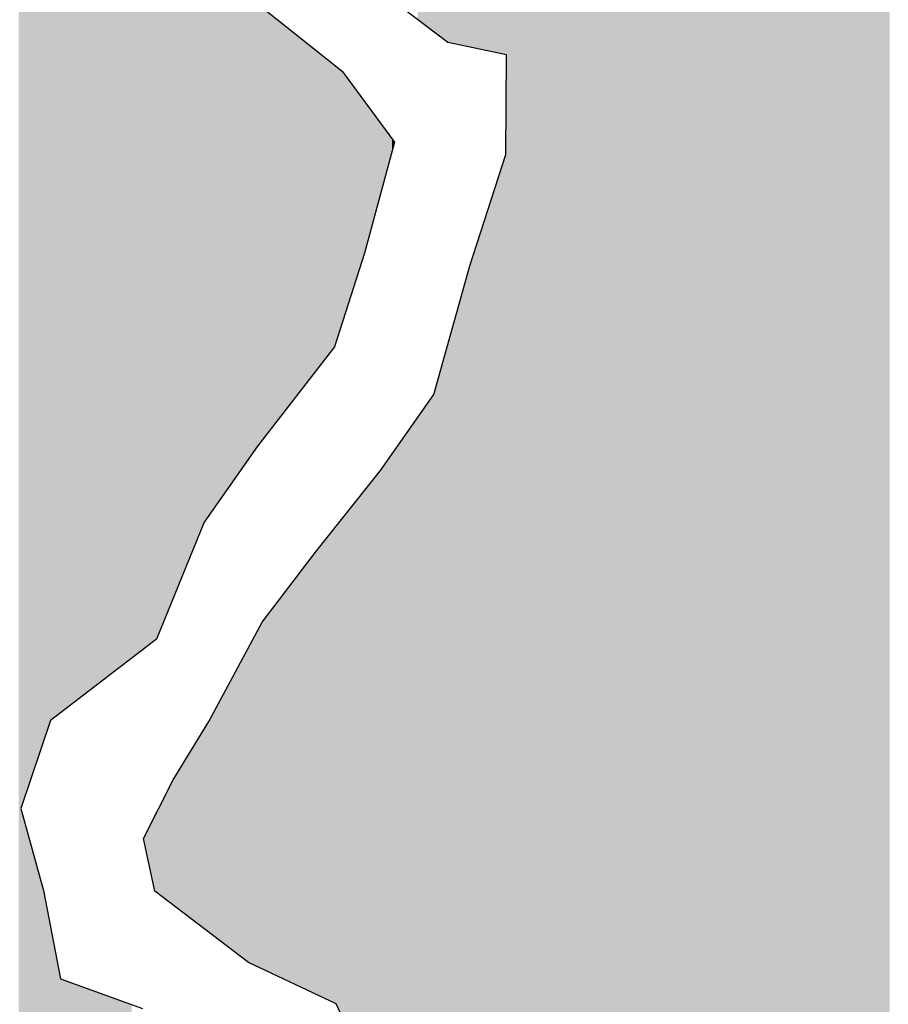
# Model space of a CAD drawing. Extents: x 132729 to 413893, y 707796 to 905796.
# Tile 35 of 62: x 211680 to 212921, y 792004 to 793409. Entities that reach past the tile are written whole.
import ezdxf

# ---------------------------------------------------------------- set-up
doc = ezdxf.new("R2010")
doc.units = 0
doc.header["$LTSCALE"] = 2000
doc.layers.add('HENDRYFILL', color=11, linetype='CONTINUOUS')
doc.layers.add('WATER', color=4, linetype='CONTINUOUS')

msp = doc.modelspace()

# ---------------------------------------------------------------- linework, layer by layer
at = {"layer": 'HENDRYFILL', "color": 0}
for points in [[(212717.3, 790953.8), (212717.3, 807693.4), (212723.8, 790953.8), (212723.8, 807695.8)], [(212723.8, 790953.8), (212723.8, 807695.8), (212724.9, 790953.8), (212724.9, 807696.2)], [(212724.9, 790953.8), (212724.9, 807696.2), (212735.6, 790953.7), (212735.6, 807697.9)], [(212735.6, 790953.7), (212735.6, 807697.9), (212736.3, 790953.7), (212736.3, 807698)], [(212736.3, 790953.7), (212736.3, 807698), (212740.2, 790915.8), (212740.2, 807698.6)], [(212740.2, 790915.8), (212740.2, 807698.6), (212744.1, 790878.3), (212744.1, 807699.2)], [(212744.1, 787112), (212744.1, 807699.2), (212750.7, 787164.4), (212750.7, 807700.3)], [(212750.7, 787164.4), (212750.7, 807700.3), (212751.7, 787173), (212751.7, 807700.3)], [(212751.7, 787173), (212751.7, 807700.3), (212753.3, 787185.9), (212753.3, 807700.3)], [(212753.3, 787185.9), (212753.3, 807700.3), (212767, 787207), (212767, 807700.7)], [(212767, 787207), (212767, 807700.7), (212784.6, 787234.3), (212784.6, 807701.1)], [(212784.6, 787234.3), (212784.6, 807701.1), (212808.1, 787270.7), (212808.1, 807701.7)], [(212808.1, 787270.7), (212808.1, 807701.7), (212812.5, 787277.6), (212812.5, 807701.9)], [(212812.5, 787277.6), (212812.5, 807701.9), (212816.7, 787281.7), (212816.7, 807702)], [(212816.7, 787281.7), (212816.7, 807702), (212825.8, 787290.6), (212825.8, 807702.2)], [(212825.8, 787290.6), (212825.8, 807702.2), (212849.2, 787313.8), (212849.2, 807702.8)], [(212849.2, 787313.8), (212849.2, 807702.8), (212874.9, 787339.1), (212874.9, 807703.5)], [(212874.9, 787339.1), (212874.9, 807703.5), (212892, 787355.9), (212892, 807703.9)], [(212892, 787355.9), (212892, 807703.9), (212892.6, 787356.5), (212892.6, 807703.9)], [(212892.6, 787356.5), (212892.6, 807703.9), (212893.3, 787357.3), (212893.3, 807703.9)], [(212893.3, 787357.3), (212893.3, 807703.9), (212896.8, 787360.7), (212896.8, 807704)], [(212896.8, 787360.7), (212896.8, 807704), (212900.3, 787374.3), (212900.3, 807704.1)], [(212900.3, 787374.3), (212900.3, 807704.1), (212918.9, 787446.7), (212918.9, 807704.6)], [(212918.9, 787446.7), (212918.9, 807704.6), (212922.6, 787461), (212922.6, 807704.7)], [(211678.8, 788660.6), (211678.8, 807686), (211681.7, 788664), (211681.7, 807685.9)], [(211681.7, 792283.5), (211681.7, 807685.9), (211682.4, 792285.5), (211682.4, 807685.9)], [(211682.4, 792285.5), (211682.4, 807685.9), (211688.2, 792302.7), (211688.2, 807685.6)], [(211688.2, 792302.7), (211688.2, 807685.6), (211688.3, 792302.9), (211688.3, 807685.6)], [(211688.3, 792302.9), (211688.3, 807685.6), (211692.3, 792314.8), (211692.3, 807685.4)], [(211692.3, 792314.8), (211692.3, 807685.4), (211697.1, 792328.7), (211697.1, 807685.2)], [(211697.1, 792328.7), (211697.1, 807685.2), (211697.2, 792329.2), (211697.2, 807685.2)], [(211697.2, 792329.2), (211697.2, 807685.2), (211714.4, 792379.6), (211714.4, 807684.5)], [(211714.4, 792379.6), (211714.4, 807684.5), (211724.4, 792408.9), (211724.4, 807684)], [(211724.4, 792408.9), (211724.4, 807684), (211725.2, 792409.5), (211725.2, 807684)], [(211725.2, 792409.5), (211725.2, 807684), (211737.3, 792418.8), (211737.3, 807683.5)], [(211737.3, 792418.8), (211737.3, 807683.5), (211738.7, 792419.8), (211738.7, 807683.4)], [(211738.7, 792419.8), (211738.7, 807683.4), (211738.9, 792420), (211738.9, 807683.4)], [(211738.9, 792420), (211738.9, 807683.4), (211751, 792429.3), (211751, 807682.9)], [(211751, 792429.3), (211751, 807682.9), (211751, 792429.3), (211751, 807682.9)], [(211751, 792429.3), (211751, 807682.9), (211758.5, 792435), (211758.5, 807682.6)], [(211758.5, 792435), (211758.5, 807682.6), (211764.8, 792439.9), (211764.8, 807682.3)], [(211764.8, 792439.9), (211764.8, 807682.3), (211767.1, 792441.6), (211767.1, 807682.2)], [(211767.1, 792441.6), (211767.1, 807682.2), (211789.8, 792459.1), (211789.8, 807681.2)], [(212679.5, 790954.1), (212679.5, 807676.7), (212712.1, 790953.9), (212712.1, 807691.4)], [(212712.1, 790953.9), (212712.1, 807691.4), (212716.3, 790953.8), (212716.3, 807693)], [(212716.3, 790953.8), (212716.3, 807693), (212717.3, 790953.8), (212717.3, 807693.4)], [(211789.8, 792459.1), (211789.8, 807681.2), (211791.3, 792460.2), (211791.3, 807681.1)], [(211791.3, 792460.2), (211791.3, 807681.1), (211792.5, 792461.1), (211792.5, 807681.1)], [(211792.5, 792461.1), (211792.5, 807681.1), (211793.7, 792462.1), (211793.7, 807681)], [(212639.3, 790962.5), (212639.3, 807658.5), (212658.5, 790957.2), (212658.5, 807667.2)], [(212658.5, 790957.2), (212658.5, 807667.2), (212659.1, 790957), (212659.1, 807667.5)], [(212659.1, 790957), (212659.1, 807667.5), (212663.7, 790955.7), (212663.7, 807669.6)], [(212663.7, 790955.7), (212663.7, 807669.6), (212669.3, 790954.1), (212669.3, 807672.1)], [(212669.3, 790954.1), (212669.3, 807672.1), (212672.7, 790954.1), (212672.7, 807673.6)], [(212672.7, 790954.1), (212672.7, 807673.6), (212679.5, 790954.1), (212679.5, 807676.7)], [(212625.6, 790966.4), (212625.6, 807652.9), (212628.3, 790965.6), (212628.3, 807653.6)], [(212628.3, 790965.6), (212628.3, 807653.6), (212631.8, 790964.6), (212631.8, 807655.2)], [(212631.8, 790964.6), (212631.8, 807655.2), (212637, 790963.2), (212637, 807657.5)], [(212637, 790963.2), (212637, 807657.5), (212639.3, 790962.5), (212639.3, 807658.5)], [(212585.3, 790977.6), (212585.3, 807644.9), (212590.6, 790976.2), (212590.6, 807645.5)], [(212590.6, 790976.2), (212590.6, 807645.5), (212598.5, 790973.9), (212598.5, 807646.5)], [(212598.5, 790973.9), (212598.5, 807646.5), (212603, 790972.7), (212603, 807647.1)], [(212603, 790972.7), (212603, 807647.1), (212607, 790971.6), (212607, 807648.1)], [(212607, 790971.6), (212607, 807648.1), (212610.1, 790970.7), (212610.1, 807648.9)], [(212610.1, 790970.7), (212610.1, 807648.9), (212625.6, 790966.4), (212625.6, 807652.9)], [(212516.2, 790988.4), (212516.2, 794738.4), (212517.3, 790988.3), (212517.3, 794737.9)], [(212517.3, 790988.3), (212517.3, 794737.9), (212526.4, 790987), (212526.4, 794734.5)], [(212526.4, 790987), (212526.4, 794734.5), (212527.7, 790986.8), (212527.7, 794734)], [(212527.7, 790986.8), (212527.7, 794734), (212528.1, 790986.8), (212528.1, 794733.8)], [(212528.1, 790986.8), (212528.1, 794733.8), (212528.9, 790986.7), (212528.9, 794733.5)], [(212528.9, 790986.7), (212528.9, 794733.5), (212529.4, 790986.6), (212529.4, 794733.3)], [(212529.4, 790986.6), (212529.4, 794733.3), (212530, 790986.5), (212530, 794733.1)], [(212530, 790986.5), (212530, 794733.1), (212535.1, 790985.8), (212535.1, 794731.1)], [(212535.1, 790985.8), (212535.1, 794731.1), (212548.1, 790984), (212548.1, 794731.1)], [(212548.1, 790984), (212548.1, 794731.1), (212549.3, 790983.8), (212549.3, 794731.1)], [(212549.3, 790983.8), (212549.3, 794731.1), (212551.1, 790983.5), (212551.1, 794731)], [(212551.1, 790983.5), (212551.1, 794731), (212553.1, 790983.3), (212553.1, 794731)], [(212553.1, 790983.3), (212553.1, 794731), (212560.5, 790982.2), (212560.5, 794731)], [(212560.5, 790982.2), (212560.5, 794731), (212562.5, 790982), (212562.5, 794731)], [(212562.5, 790982), (212562.5, 794731), (212566.7, 790981.4), (212566.7, 794730.9)], [(212566.7, 790981.4), (212566.7, 794730.9), (212577.4, 790979.9), (212577.4, 794730.9)], [(212577.4, 790979.9), (212577.4, 794730.9), (212580.2, 790979.1), (212580.2, 794730.8)], [(212580.2, 790979.1), (212580.2, 794730.8), (212585.3, 790977.6), (212585.3, 794730.8)], [(212326.2, 793369.2), (212326.2, 794476.6), (212337.4, 793366.9), (212337.4, 794486.5)], [(212337.4, 793366.9), (212337.4, 794486.5), (212340.9, 793366.2), (212340.9, 794489.6)], [(212340.9, 793366.2), (212340.9, 794489.6), (212344.3, 793365.5), (212344.3, 794488.5)], [(212344.3, 793365.5), (212344.3, 794488.5), (212349.4, 793364.4), (212349.4, 794486.7)], [(212349.4, 793364.4), (212349.4, 794486.7), (212353.2, 793363.6), (212353.2, 794485.4)], [(212319.6, 793370.6), (212319.6, 794470.7), (212323.1, 793369.9), (212323.1, 794473.8)], [(212323.1, 793369.9), (212323.1, 794473.8), (212326.2, 793369.2), (212326.2, 794476.6)], [(212353.2, 793363.6), (212353.2, 794485.4), (212354.1, 793363.5), (212354.1, 794485.1)], [(212354.1, 793363.5), (212354.1, 794485.1), (212369, 793360.4), (212369, 794480)], [(212369, 793360.4), (212369, 794480), (212372, 793359.8), (212372, 794479)], [(212372, 793359.8), (212372, 794479), (212374.4, 793359.3), (212374.4, 794478.2)], [(212374.4, 793359.3), (212374.4, 794478.2), (212375.3, 793359.1), (212375.3, 794477.9)], [(212375.3, 791113.9), (212375.3, 794477.9), (212382.8, 791102.5), (212382.8, 794475.3)], [(212382.8, 791102.5), (212382.8, 794475.3), (212383.4, 791101.6), (212383.4, 794475.1)], [(212383.4, 791101.6), (212383.4, 794475.1), (212390.4, 791090.9), (212390.4, 794472.7)], [(212390.4, 791090.9), (212390.4, 794472.7), (212390.5, 791090.9), (212390.5, 794472.7)], [(212390.5, 791090.9), (212390.5, 794472.7), (212393.6, 791086.1), (212393.6, 794471.7)], [(212291.7, 793376.4), (212291.7, 794445.9), (212308.4, 793372.9), (212308.4, 794460.8)], [(212308.4, 793372.9), (212308.4, 794460.8), (212309.8, 793372.6), (212309.8, 794462)], [(212309.8, 793372.6), (212309.8, 794462), (212313.7, 793371.8), (212313.7, 794465.5)], [(212313.7, 793371.8), (212313.7, 794465.5), (212315.7, 793371.4), (212315.7, 794467.3)], [(212315.7, 793371.4), (212315.7, 794467.3), (212319.6, 793370.6), (212319.6, 794470.7)], [(212393.6, 791086.1), (212393.6, 794471.7), (212394.2, 791085.2), (212394.2, 794471.4)], [(212394.2, 791085.2), (212394.2, 794471.4), (212401, 791074.9), (212401, 794469.1)], [(212401, 791074.9), (212401, 794469.1), (212414.5, 791054.3), (212414.5, 794464.5)], [(212414.5, 791054.3), (212414.5, 794464.5), (212417, 791050.6), (212417, 794463.7)], [(212417, 791050.6), (212417, 794463.7), (212420.4, 791045.3), (212420.4, 794462.5)], [(212420.4, 791045.3), (212420.4, 794462.5), (212421.9, 791043.1), (212421.9, 794462)], [(212421.9, 791043.1), (212421.9, 794462), (212424.7, 791038.7), (212424.7, 794461.1)], [(212424.7, 791038.7), (212424.7, 794461.1), (212425.6, 791037.4), (212425.6, 794460.8)], [(212425.6, 791037.4), (212425.6, 794460.8), (212435.6, 791022.3), (212435.6, 794457.4)], [(212289.2, 793378.3), (212289.2, 794443.7), (212289.9, 793377.7), (212289.9, 794444.3)], [(212289.9, 793377.7), (212289.9, 794444.3), (212291.7, 793376.4), (212291.7, 794445.9)], [(212435.6, 791022.3), (212435.6, 794457.4), (212441.2, 791013.8), (212441.2, 794455.5)], [(212441.2, 791013.8), (212441.2, 794455.5), (212445.2, 791007.6), (212445.2, 794453.2)], [(212445.2, 791007.6), (212445.2, 794453.2), (212451.9, 790997.4), (212451.9, 794449.4)], [(212451.9, 790997.4), (212451.9, 794449.4), (212453.3, 790997.2), (212453.3, 794448.6)], [(212453.3, 790997.2), (212453.3, 794448.6), (212458.2, 790996.6), (212458.2, 794445.8)], [(212458.2, 790996.6), (212458.2, 794445.8), (212468.3, 790995.1), (212468.3, 794440.2)], [(212271.7, 793391.6), (212271.7, 794428.1), (212285, 793381.5), (212285, 794439.9)], [(212285, 793381.5), (212285, 794439.9), (212288.1, 793379.1), (212288.1, 794442.7)], [(212288.1, 793379.1), (212288.1, 794442.7), (212288.6, 793378.7), (212288.6, 794443.2)], [(212288.6, 793378.7), (212288.6, 794443.2), (212289.2, 793378.3), (212289.2, 794443.7)], [(212468.3, 790995.1), (212468.3, 794440.2), (212471.5, 790994.7), (212471.5, 794438.3)], [(212471.5, 790994.7), (212471.5, 794438.3), (212479.7, 790993.6), (212479.7, 794433.7)], [(212479.7, 790993.6), (212479.7, 794433.7), (212484.5, 790992.9), (212484.5, 794431)], [(212484.5, 790992.9), (212484.5, 794431), (212487.7, 790992.4), (212487.7, 794429.2)], [(212256.7, 793403), (212256.7, 794414.8), (212271.7, 793391.6), (212271.7, 794428.1)], [(212487.7, 790992.4), (212487.7, 794429.2), (212492.6, 790991.7), (212492.6, 794426.4)], [(212492.6, 790991.7), (212492.6, 794426.4), (212493.8, 790991.6), (212493.8, 794425.8)], [(212493.8, 790991.6), (212493.8, 794425.8), (212500.3, 790990.7), (212500.3, 794422.1)], [(212500.3, 790990.7), (212500.3, 794422.1), (212512.5, 790989), (212512.5, 794415.2)], [(212248.4, 793409.3), (212248.4, 794405.9), (212256.7, 793403), (212256.7, 794414.8)], [(212512.5, 790989), (212512.5, 794415.2), (212514.1, 790988.7), (212514.1, 794414.3)], [(212514.1, 790988.7), (212514.1, 794414.3), (212516.2, 790988.4), (212516.2, 794413.1)], [(211793.7, 792462.1), (211793.7, 794041.1), (211800.8, 792467.5), (211800.8, 793840.1)], [(211800.8, 792467.5), (211800.8, 793840.1), (211816, 792479.1), (211816, 793772.9)], [(211816, 792479.1), (211816, 793772.9), (211824.1, 792485.3), (211824.1, 793737.3)], [(211824.1, 792485.3), (211824.1, 793737.3), (211824.8, 792485.9), (211824.8, 793733.8)], [(211824.8, 792485.9), (211824.8, 793733.8), (211826.6, 792487.3), (211826.6, 793726.1)], [(211826.6, 792487.3), (211826.6, 793726.1), (211835.2, 792493.9), (211835.2, 793687.9)], [(211835.2, 792493.9), (211835.2, 793687.9), (211835.3, 792494), (211835.3, 793687.4)], [(211835.3, 792494), (211835.3, 793687.4), (211840.1, 792497.7), (211840.1, 793666.4)], [(211840.1, 792497.7), (211840.1, 793666.4), (211845.6, 792501.8), (211845.6, 793642.3)], [(211845.6, 792501.8), (211845.6, 793642.3), (211849.5, 792504.9), (211849.5, 793624.9)], [(211849.5, 792504.9), (211849.5, 793624.9), (211853.6, 792508), (211853.6, 793606.8)], [(211853.6, 792508), (211853.6, 793606.8), (211855.6, 792509.6), (211855.6, 793597.8)], [(211855.6, 792509.6), (211855.6, 793597.8), (211856.8, 792510.5), (211856.8, 793592.5)], [(211856.8, 792510.5), (211856.8, 793592.5), (211857.2, 792510.8), (211857.2, 793590.7)], [(211857.2, 792510.8), (211857.2, 793590.7), (211857.7, 792511.2), (211857.7, 793588.5)], [(211857.7, 792511.2), (211857.7, 793588.5), (211858, 792511.4), (211858, 793588.3)], [(211858, 792511.4), (211858, 793588.3), (211873.5, 792523.3), (211873.5, 793573.4)], [(211873.5, 792523.3), (211873.5, 793573.4), (211875.8, 792525.1), (211875.8, 793571.1)], [(211875.8, 792525.1), (211875.8, 793571.1), (211885.4, 792548.5), (211885.4, 793561.9)], [(211885.4, 792548.5), (211885.4, 793561.9), (211891.6, 792563.8), (211891.6, 793555.9)], [(211891.6, 792563.8), (211891.6, 793555.9), (211897.1, 792577.3), (211897.1, 793550.6)], [(211897.1, 792577.3), (211897.1, 793550.6), (211897.4, 792578.1), (211897.4, 793550.3)], [(211897.4, 792578.1), (211897.4, 793550.3), (211899.6, 792583.4), (211899.6, 793548.2)], [(211899.6, 792583.4), (211899.6, 793548.2), (211899.9, 792584.2), (211899.9, 793547.9)], [(211899.9, 792584.2), (211899.9, 793547.9), (211901.1, 792587.1), (211901.1, 793546.7)], [(211901.1, 792587.1), (211901.1, 793546.7), (211903.9, 792593.8), (211903.9, 793544.1)], [(211903.9, 792593.8), (211903.9, 793544.1), (211907.7, 792603.2), (211907.7, 793540.4)], [(211907.7, 792603.2), (211907.7, 793540.4), (211919.3, 792631.7), (211919.3, 793529.2)], [(211919.3, 792631.7), (211919.3, 793529.2), (211919.5, 792632.2), (211919.5, 793529)], [(211919.5, 792632.2), (211919.5, 793529), (211927.1, 792650.9), (211927.1, 793521.7)], [(211927.1, 792650.9), (211927.1, 793521.7), (211934.5, 792669), (211934.5, 793514.6)], [(211934.5, 792669), (211934.5, 793514.6), (211935.6, 792671.7), (211935.6, 793513.6)], [(211935.6, 792671.7), (211935.6, 793513.6), (211940.1, 792682.7), (211940.1, 793509.3)], [(211940.1, 792682.7), (211940.1, 793509.3), (211943.9, 792692.1), (211943.9, 793505.6)], [(211943.9, 792692.1), (211943.9, 793505.6), (211947.8, 792697.6), (211947.8, 793501.8)], [(211947.8, 792697.6), (211947.8, 793501.8), (211950.4, 792701.3), (211950.4, 793499.3)], [(211950.4, 792701.3), (211950.4, 793499.3), (211955, 792707.9), (211955, 793494.9)], [(211955, 792707.9), (211955, 793494.9), (211957.5, 792711.5), (211957.5, 793492.5)], [(211957.5, 792711.5), (211957.5, 793492.5), (211962.1, 792717.9), (211962.1, 793488.1)], [(211962.1, 792717.9), (211962.1, 793488.1), (211963.5, 792719.9), (211963.5, 793486.7)], [(211963.5, 792719.9), (211963.5, 793486.7), (211967.3, 792725.3), (211967.3, 793483.1)], [(211967.3, 792725.3), (211967.3, 793483.1), (211972.6, 792733), (211972.6, 793477.9)], [(211972.6, 792733), (211972.6, 793477.9), (211975.8, 792737.5), (211975.8, 793474.8)], [(211975.8, 792737.5), (211975.8, 793474.8), (211979.3, 792742.5), (211979.3, 793471.5)], [(211979.3, 792742.5), (211979.3, 793471.5), (211980.6, 792744.3), (211980.6, 793470.3)], [(211980.6, 792744.3), (211980.6, 793470.3), (211982.1, 792746.4), (211982.1, 793468.8)], [(211982.1, 792746.4), (211982.1, 793468.8), (211983.8, 792748.8), (211983.8, 793467.2)], [(211983.8, 792748.8), (211983.8, 793467.2), (211984.5, 792749.9), (211984.5, 793466.5)], [(211984.5, 792749.9), (211984.5, 793466.5), (211986.1, 792752.1), (211986.1, 793465)], [(211986.1, 792752.1), (211986.1, 793465), (211992.9, 792761.9), (211992.9, 793458.4)], [(211992.9, 792761.9), (211992.9, 793458.4), (211994.7, 792764.4), (211994.7, 793456.7)], [(211994.7, 792764.4), (211994.7, 793456.7), (212006.8, 792781.6), (212006.8, 793445.1)], [(212006.8, 792781.6), (212006.8, 793445.1), (212008.3, 792783.7), (212008.3, 793443.6)], [(212008.3, 792783.7), (212008.3, 793443.6), (212016.7, 792795.8), (212016.7, 793435.5)], [(212016.7, 792795.8), (212016.7, 793435.5), (212019.9, 792800.4), (212019.9, 793432.4)], [(212019.9, 792800.4), (212019.9, 793432.4), (212020, 792800.4), (212020, 793432.3)], [(212020, 792800.4), (212020, 793432.3), (212024.1, 792805.8), (212024.1, 793428.4)], [(212024.1, 792805.8), (212024.1, 793428.4), (212025.4, 792807.4), (212025.4, 793427.3)], [(212025.4, 792807.4), (212025.4, 793427.3), (212026.7, 792809.1), (212026.7, 793426.3)], [(212026.7, 792809.1), (212026.7, 793426.3), (212032.5, 792816.6), (212032.5, 793421.7)], [(212032.5, 792816.6), (212032.5, 793421.7), (212038.8, 792824.7), (212038.8, 793416.7)], [(212038.8, 792824.7), (212038.8, 793416.7), (212042.5, 792829.4), (212042.5, 793413.7)], [(212042.5, 792829.4), (212042.5, 793413.7), (212044.1, 792831.5), (212044.1, 793412.5)], [(212044.1, 792831.5), (212044.1, 793412.5), (212045.6, 792833.5), (212045.6, 793411.3)], [(212045.6, 792833.5), (212045.6, 793411.3), (212048.6, 792837.3), (212048.6, 793408.9)], [(212048.6, 792837.3), (212048.6, 793408.9), (212052, 792841.7), (212052, 793406.1)], [(212052, 792841.7), (212052, 793406.1), (212053.2, 792843.3), (212053.2, 793405.2)], [(212053.2, 792843.3), (212053.2, 793405.2), (212054.6, 792845.1), (212054.6, 793404.1)], [(212054.6, 792845.1), (212054.6, 793404.1), (212057.5, 792848.8), (212057.5, 793401.8)], [(212057.5, 792848.8), (212057.5, 793401.8), (212058.3, 792849.9), (212058.3, 793401.1)], [(212058.3, 792849.9), (212058.3, 793401.1), (212061.3, 792853.7), (212061.3, 793398.7)], [(212061.3, 792853.7), (212061.3, 793398.7), (212061.7, 792854.3), (212061.7, 793398.4)], [(212061.7, 792854.3), (212061.7, 793398.4), (212067.7, 792862), (212067.7, 793393.6)], [(212067.7, 792862), (212067.7, 793393.6), (212068.1, 792862.5), (212068.1, 793393.3)], [(212068.1, 792862.5), (212068.1, 793393.3), (212068.3, 792862.8), (212068.3, 793393.1)], [(212068.3, 792862.8), (212068.3, 793393.1), (212072.2, 792867.8), (212072.2, 793390.1)], [(212072.2, 792867.8), (212072.2, 793390.1), (212074.5, 792870.8), (212074.5, 793388.2)], [(212074.5, 792870.8), (212074.5, 793388.2), (212077.9, 792875.2), (212077.9, 793385.5)], [(212077.9, 792875.2), (212077.9, 793385.5), (212081.9, 792880.2), (212081.9, 793382.4)], [(212081.9, 792880.2), (212081.9, 793382.4), (212085.1, 792884.4), (212085.1, 793379.8)], [(212085.1, 792884.4), (212085.1, 793379.8), (212085.5, 792885), (212085.5, 793379.4)], [(212085.5, 792885), (212085.5, 793379.4), (212086.7, 792886.5), (212086.7, 793378.5)], [(212086.7, 792886.5), (212086.7, 793378.5), (212090.3, 792891.1), (212090.3, 793375.7)], [(212090.3, 792891.1), (212090.3, 793375.7), (212090.5, 792891.3), (212090.5, 793375.5)], [(212090.5, 792891.3), (212090.5, 793375.5), (212097, 792899.8), (212097, 793370.3)], [(212097, 792899.8), (212097, 793370.3), (212098, 792901.1), (212098, 793369.5)], [(212098, 792901.1), (212098, 793369.5), (212102.7, 792907.2), (212102.7, 793365.8)], [(212102.7, 792907.2), (212102.7, 793365.8), (212103.7, 792908.5), (212103.7, 793365)], [(212103.7, 792908.5), (212103.7, 793365), (212106.2, 792911.7), (212106.2, 793363)], [(212106.2, 792911.7), (212106.2, 793363), (212108.5, 792914.6), (212108.5, 793361.1)], [(212108.5, 792914.6), (212108.5, 793361.1), (212110.5, 792917.2), (212110.5, 793359.6)], [(212110.5, 792917.2), (212110.5, 793359.6), (212110.7, 792917.5), (212110.7, 793359.4)], [(212110.7, 792917.5), (212110.7, 793359.4), (212122.2, 792932.3), (212122.2, 793350.3)], [(212122.2, 792932.3), (212122.2, 793350.3), (212123.2, 792933.5), (212123.2, 793349.5)], [(212123.2, 792933.5), (212123.2, 793349.5), (212125.9, 792937.1), (212125.9, 793347.3)], [(212374.4, 791115.4), (212374.4, 793216.7), (212375.3, 791113.9), (212375.3, 793359.1)], [(212125.9, 792937.1), (212125.9, 793347.3), (212129.3, 792941.5), (212129.3, 793344.6)], [(212129.3, 792941.5), (212129.3, 793344.6), (212129.7, 792941.9), (212129.7, 793344.3)], [(212129.7, 792941.9), (212129.7, 793344.3), (212129.8, 792942), (212129.8, 793344.2)], [(212129.8, 792942), (212129.8, 793344.2), (212130.3, 792943.5), (212130.3, 793343.8)], [(212130.3, 792943.5), (212130.3, 793343.8), (212131.1, 792946.2), (212131.1, 793343.2)], [(212131.1, 792946.2), (212131.1, 793343.2), (212132, 792948.9), (212132, 793342.5)], [(212132, 792948.9), (212132, 793342.5), (212133.2, 792952.9), (212133.2, 793341.5)], [(212133.2, 792952.9), (212133.2, 793341.5), (212140.7, 792976.3), (212140.7, 793335.5)], [(212140.7, 792976.3), (212140.7, 793335.5), (212144.9, 792989.4), (212144.9, 793329.8)], [(212144.9, 792989.4), (212144.9, 793329.8), (212149.5, 793003.8), (212149.5, 793323.6)], [(212149.5, 793003.8), (212149.5, 793323.6), (212150.1, 793005.7), (212150.1, 793322.8)], [(212150.1, 793005.7), (212150.1, 793322.8), (212151.6, 793010.5), (212151.6, 793320.7)], [(212151.6, 793010.5), (212151.6, 793320.7), (212152.8, 793014), (212152.8, 793319.2)], [(212152.8, 793014), (212152.8, 793319.2), (212153, 793014.6), (212153, 793318.9)], [(212153, 793014.6), (212153, 793318.9), (212160.3, 793037.6), (212160.3, 793309)], [(212160.3, 793037.6), (212160.3, 793309), (212162.7, 793045), (212162.7, 793305.8)], [(212162.7, 793045), (212162.7, 793305.8), (212163.1, 793046.2), (212163.1, 793305.3)], [(212163.1, 793046.2), (212163.1, 793305.3), (212169.6, 793066.7), (212169.6, 793296.4)], [(212169.6, 793066.7), (212169.6, 793296.4), (212172.4, 793075.2), (212172.4, 793292.7)], [(212172.4, 793075.2), (212172.4, 793292.7), (212172.5, 793075.7), (212172.5, 793292.5)], [(212172.5, 793075.7), (212172.5, 793292.5), (212173.2, 793078.2), (212173.2, 793291.6)], [(212173.2, 793078.2), (212173.2, 793291.6), (212173.6, 793079.6), (212173.6, 793291.1)], [(212173.6, 793079.6), (212173.6, 793291.1), (212179.5, 793101.6), (212179.5, 793283.1)], [(212179.5, 793101.6), (212179.5, 793283.1), (212193.2, 793152.3), (212193.2, 793264.6)], [(212193.2, 793152.3), (212193.2, 793264.6), (212195.6, 793161.1), (212195.6, 793261.3)], [(212195.6, 793161.1), (212195.6, 793261.3), (212199.4, 793175.1), (212199.4, 793256.2)], [(212199.4, 793175.1), (212199.4, 793256.2), (212200.7, 793180.2), (212200.7, 793254.4)], [(212200.7, 793180.2), (212200.7, 793254.4), (212204.8, 793195.3), (212204.8, 793248.8)], [(212204.8, 793195.3), (212204.8, 793248.8), (212206.3, 793200.7), (212206.3, 793246.9)], [(212206.3, 793200.7), (212206.3, 793246.9), (212212, 793221.9), (212212, 793239.2)], [(212212, 793221.9), (212212, 793239.2), (212215.2, 793233.8), (212215.2, 793234.8)], [(212215.2, 793233.8), (212215.2, 793234.8), (212215.4, 793234.5)], [(212369, 791123.6), (212369, 793200), (212372, 791119), (212372, 793209.4)], [(212372, 791119), (212372, 793209.4), (212374.4, 791115.4), (212374.4, 793216.7)], [(212354.1, 791266.5), (212354.1, 793153.8), (212369, 791123.6), (212369, 793200)], [(212349.4, 791309.2), (212349.4, 793139.3), (212353.2, 791274.4), (212353.2, 793151.2)], [(212353.2, 791274.4), (212353.2, 793151.2), (212354.1, 791266.5), (212354.1, 793153.8)], [(212344.3, 791355), (212344.3, 793123.6), (212349.4, 791309.2), (212349.4, 793139.3)], [(212340.9, 791385.5), (212340.9, 793113.1), (212344.3, 791355), (212344.3, 793123.6)], [(212337.4, 791416.8), (212337.4, 793102.3), (212340.9, 791385.5), (212340.9, 793113.1)], [(212326.2, 791467), (212326.2, 793067.6), (212337.4, 791416.8), (212337.4, 793102.3)], [(212323.1, 791480.8), (212323.1, 793058), (212326.2, 791467), (212326.2, 793067.6)], [(212319.6, 791496.3), (212319.6, 793045.5), (212323.1, 791480.8), (212323.1, 793058)], [(212315.7, 791513.7), (212315.7, 793031.7), (212319.6, 791496.3), (212319.6, 793045.5)], [(212313.7, 791522.7), (212313.7, 793024.4), (212315.7, 791513.7), (212315.7, 793031.7)], [(212308.4, 791546.5), (212308.4, 793005.5), (212309.8, 791540.2), (212309.8, 793010.5)], [(212309.8, 791540.2), (212309.8, 793010.5), (212313.7, 791522.7), (212313.7, 793024.4)], [(212291.7, 791621), (212291.7, 792945.8), (212308.4, 791546.5), (212308.4, 793005.5)], [(212289.9, 791629), (212289.9, 792939.4), (212291.7, 791621), (212291.7, 792945.8)], [(212285, 791644.5), (212285, 792921.7), (212288.1, 791636.2), (212288.1, 792932.9)], [(212288.1, 791636.2), (212288.1, 792932.9), (212288.6, 791634.8), (212288.6, 792934.7)], [(212288.6, 791634.8), (212288.6, 792934.7), (212289.2, 791632.2), (212289.2, 792936.8)], [(212289.2, 791632.2), (212289.2, 792936.8), (212289.9, 791629), (212289.9, 792939.4)], [(212271.7, 791679.8), (212271.7, 792874.1), (212285, 791644.5), (212285, 792921.7)], [(212256.7, 791719.5), (212256.7, 792852.8), (212271.7, 791679.8), (212271.7, 792874.1)], [(212248.4, 791741.4), (212248.4, 792841.1), (212256.7, 791719.5), (212256.7, 792852.8)], [(212238.7, 791765.4), (212238.7, 792827.2), (212239.9, 791762.6), (212239.9, 792828.8)], [(212239.9, 791762.6), (212239.9, 792828.8), (212240.7, 791760.6), (212240.7, 792830)], [(212240.7, 791760.6), (212240.7, 792830), (212242.4, 791756.5), (212242.4, 792832.4)], [(212242.4, 791756.5), (212242.4, 792832.4), (212245.6, 791748.6), (212245.6, 792837)], [(212245.6, 791748.6), (212245.6, 792837), (212247.5, 791744), (212247.5, 792839.7)], [(212247.5, 791744), (212247.5, 792839.7), (212248.4, 791741.4), (212248.4, 792841.1)], [(212225.1, 791798.8), (212225.1, 792807.8), (212233.2, 791778.9), (212233.2, 792819.4)], [(212233.2, 791778.9), (212233.2, 792819.4), (212234.8, 791774.9), (212234.8, 792821.6)], [(212234.8, 791774.9), (212234.8, 792821.6), (212238.7, 791765.4), (212238.7, 792827.2)], [(212219.1, 791813.5), (212219.1, 792799.2), (212220.7, 791809.5), (212220.7, 792801.5)], [(212220.7, 791809.5), (212220.7, 792801.5), (212224, 791801.3), (212224, 792806.3)], [(212224, 791801.3), (212224, 792806.3), (212225.1, 791798.8), (212225.1, 792807.8)], [(212206.3, 791844.7), (212206.3, 792781), (212212, 791830.7), (212212, 792789.2)], [(212212, 791830.7), (212212, 792789.2), (212215.2, 791822.8), (212215.2, 792793.8)], [(212215.2, 791822.8), (212215.2, 792793.8), (212215.4, 791822.3), (212215.4, 792794)], [(212215.4, 791822.3), (212215.4, 792794), (212219.1, 791813.5), (212219.1, 792799.2)], [(212199.4, 791859.5), (212199.4, 792771.2), (212200.7, 791856.6), (212200.7, 792773.1)], [(212200.7, 791856.6), (212200.7, 792773.1), (212204.8, 791847.8), (212204.8, 792778.9)], [(212204.8, 791847.8), (212204.8, 792778.9), (212206.3, 791844.7), (212206.3, 792781)], [(212179.5, 791902.2), (212179.5, 792745.6), (212193.2, 791872.8), (212193.2, 792762.8)], [(212193.2, 791872.8), (212193.2, 792762.8), (212195.6, 791867.6), (212195.6, 792765.8)], [(212195.6, 791867.6), (212195.6, 792765.8), (212199.4, 791859.5), (212199.4, 792771.2)], [(212173.6, 791914.9), (212173.6, 792738.1), (212179.5, 791902.2), (212179.5, 792745.6)], [(212163.1, 791937.5), (212163.1, 792725), (212169.6, 791923.4), (212169.6, 792733.2)], [(212169.6, 791923.4), (212169.6, 792733.2), (212172.4, 791917.6), (212172.4, 792736.6)], [(212172.4, 791917.6), (212172.4, 792736.6), (212172.5, 791917.2), (212172.5, 792736.8)], [(212172.5, 791917.2), (212172.5, 792736.8), (212173.2, 791915.8), (212173.2, 792737.6)], [(212173.2, 791915.8), (212173.2, 792737.6), (212173.6, 791914.9), (212173.6, 792738.1)], [(212153, 791959.2), (212153, 792712.3), (212160.3, 791943.4), (212160.3, 792721.5)], [(212160.3, 791943.4), (212160.3, 792721.5), (212162.7, 791938.3), (212162.7, 792724.5)], [(212162.7, 791938.3), (212162.7, 792724.5), (212163.1, 791937.5), (212163.1, 792725)], [(212140.7, 791985.5), (212140.7, 792696.9), (212144.9, 791976.5), (212144.9, 792702.2)], [(212144.9, 791976.5), (212144.9, 792702.2), (212149.5, 791966.6), (212149.5, 792707.9)], [(212149.5, 791966.6), (212149.5, 792707.9), (212150.1, 791965.3), (212150.1, 792708.7)], [(212150.1, 791965.3), (212150.1, 792708.7), (212151.6, 791962), (212151.6, 792710.6)], [(212151.6, 791962), (212151.6, 792710.6), (212152.8, 791959.6), (212152.8, 792712)], [(212152.8, 791959.6), (212152.8, 792712), (212153, 791959.2), (212153, 792712.3)], [(212132, 792004.3), (212132, 792685.9), (212133.2, 792001.5), (212133.2, 792687.5)], [(212133.2, 792001.5), (212133.2, 792687.5), (212140.7, 791985.5), (212140.7, 792696.9)], [(212110.7, 792014.4), (212110.7, 792659.2), (212122.2, 792008.9), (212122.2, 792673.6)], [(212122.2, 792008.9), (212122.2, 792673.6), (212123.2, 792008.5), (212123.2, 792674.8)], [(212123.2, 792008.5), (212123.2, 792674.8), (212125.9, 792007.2), (212125.9, 792678.3)], [(212125.9, 792007.2), (212125.9, 792678.3), (212129.3, 792005.5), (212129.3, 792682.6)], [(212129.3, 792005.5), (212129.3, 792682.6), (212129.7, 792005.4), (212129.7, 792683)], [(212129.7, 792005.4), (212129.7, 792683), (212129.8, 792005.3), (212129.8, 792683.1)], [(212129.8, 792005.3), (212129.8, 792683.1), (212130.3, 792005.1), (212130.3, 792683.7)], [(212130.3, 792005.1), (212130.3, 792683.7), (212131.1, 792004.7), (212131.1, 792684.8)], [(212131.1, 792004.7), (212131.1, 792684.8), (212132, 792004.3), (212132, 792685.9)], [(212110.5, 792014.5), (212110.5, 792658.9), (212110.7, 792014.4), (212110.7, 792659.2)], [(212098, 792020.4), (212098, 792643), (212102.7, 792018.2), (212102.7, 792649.2)], [(212102.7, 792018.2), (212102.7, 792649.2), (212103.7, 792017.7), (212103.7, 792650.5)], [(212103.7, 792017.7), (212103.7, 792650.5), (212106.2, 792016.5), (212106.2, 792653.6)], [(212106.2, 792016.5), (212106.2, 792653.6), (212108.5, 792015.4), (212108.5, 792656.4)], [(212108.5, 792015.4), (212108.5, 792656.4), (212110.5, 792014.5), (212110.5, 792658.9)], [(212086.7, 792025.7), (212086.7, 792628.2), (212090.3, 792024.1), (212090.3, 792632.8)], [(212090.3, 792024.1), (212090.3, 792632.8), (212090.5, 792024), (212090.5, 792633)], [(212090.5, 792024), (212090.5, 792633), (212097, 792020.9), (212097, 792641.6)], [(212097, 792020.9), (212097, 792641.6), (212098, 792020.4), (212098, 792643)], [(212077.9, 792029.9), (212077.9, 792616.6), (212081.9, 792028.1), (212081.9, 792621.7)], [(212081.9, 792028.1), (212081.9, 792621.7), (212085.1, 792026.5), (212085.1, 792626)], [(212085.1, 792026.5), (212085.1, 792626), (212085.5, 792026.3), (212085.5, 792626.6)], [(212085.5, 792026.3), (212085.5, 792626.6), (212086.7, 792025.7), (212086.7, 792628.2)], [(212061.7, 792037.6), (212061.7, 792595.2), (212067.7, 792034.8), (212067.7, 792603.1)], [(212067.7, 792034.8), (212067.7, 792603.1), (212068.1, 792034.6), (212068.1, 792603.6)], [(212068.1, 792034.6), (212068.1, 792603.6), (212068.3, 792034.5), (212068.3, 792604)], [(212068.3, 792034.5), (212068.3, 792604), (212072.2, 792032.7), (212072.2, 792609)], [(212072.2, 792032.7), (212072.2, 792609), (212074.5, 792031.6), (212074.5, 792612.1)], [(212074.5, 792031.6), (212074.5, 792612.1), (212077.9, 792029.9), (212077.9, 792616.6)], [(212054.6, 792041), (212054.6, 792585.9), (212057.5, 792039.6), (212057.5, 792589.7)], [(212057.5, 792039.6), (212057.5, 792589.7), (212058.3, 792039.2), (212058.3, 792590.8)], [(212058.3, 792039.2), (212058.3, 792590.8), (212061.3, 792037.8), (212061.3, 792594.7)], [(212061.3, 792037.8), (212061.3, 792594.7), (212061.7, 792037.6), (212061.7, 792595.2)], [(212045.6, 792045.3), (212045.6, 792574), (212048.6, 792043.9), (212048.6, 792577.9)], [(212048.6, 792043.9), (212048.6, 792577.9), (212052, 792042.2), (212052, 792582.5)], [(212052, 792042.2), (212052, 792582.5), (212053.2, 792041.7), (212053.2, 792584.1)], [(212053.2, 792041.7), (212053.2, 792584.1), (212054.6, 792041), (212054.6, 792585.9)], [(212032.5, 792051.5), (212032.5, 792556.8), (212038.8, 792048.5), (212038.8, 792565.1)], [(212038.8, 792048.5), (212038.8, 792565.1), (212042.5, 792046.8), (212042.5, 792569.9)], [(212042.5, 792046.8), (212042.5, 792569.9), (212044.1, 792046), (212044.1, 792572)], [(212044.1, 792046), (212044.1, 792572), (212045.6, 792045.3), (212045.6, 792574)], [(212024.1, 792055.5), (212024.1, 792544.4), (212025.4, 792054.9), (212025.4, 792546.8)], [(212025.4, 792054.9), (212025.4, 792546.8), (212026.7, 792054.2), (212026.7, 792549.2)], [(212026.7, 792054.2), (212026.7, 792549.2), (212032.5, 792051.5), (212032.5, 792556.8)], [(212016.7, 792059), (212016.7, 792530.6), (212019.9, 792057.5), (212019.9, 792536.6)], [(212019.9, 792057.5), (212019.9, 792536.6), (212020, 792057.4), (212020, 792536.7)], [(212020, 792057.4), (212020, 792536.7), (212024.1, 792055.5), (212024.1, 792544.4)], [(212008.3, 792063), (212008.3, 792514.9), (212016.7, 792059), (212016.7, 792530.6)], [(211994.7, 792072.9), (211994.7, 792489.7), (212006.8, 792063.7), (212006.8, 792512.1)], [(212006.8, 792063.7), (212006.8, 792512.1), (212008.3, 792063), (212008.3, 792514.9)], [(211986.1, 792079.5), (211986.1, 792473.6), (211992.9, 792074.2), (211992.9, 792486.4)], [(211992.9, 792074.2), (211992.9, 792486.4), (211994.7, 792072.9), (211994.7, 792489.7)], [(211979.3, 792084.6), (211979.3, 792461), (211980.6, 792083.6), (211980.6, 792463.5)], [(211980.6, 792083.6), (211980.6, 792463.5), (211982.1, 792082.5), (211982.1, 792466.2)], [(211982.1, 792082.5), (211982.1, 792466.2), (211983.8, 792081.2), (211983.8, 792469.3)], [(211983.8, 792081.2), (211983.8, 792469.3), (211984.5, 792080.6), (211984.5, 792470.7)], [(211984.5, 792080.6), (211984.5, 792470.7), (211986.1, 792079.5), (211986.1, 792473.6)], [(211967.3, 792093.8), (211967.3, 792438.6), (211972.6, 792089.7), (211972.6, 792448.7)], [(211972.6, 792089.7), (211972.6, 792448.7), (211975.8, 792087.2), (211975.8, 792454.6)], [(211975.8, 792087.2), (211975.8, 792454.6), (211979.3, 792084.6), (211979.3, 792461)], [(211963.5, 792096.6), (211963.5, 792431.7), (211967.3, 792093.8), (211967.3, 792438.6)], [(211955, 792103.1), (211955, 792415.9), (211957.5, 792101.1), (211957.5, 792420.6)], [(211957.5, 792101.1), (211957.5, 792420.6), (211962.1, 792097.7), (211962.1, 792429)], [(211962.1, 792097.7), (211962.1, 792429), (211963.5, 792096.6), (211963.5, 792431.7)], [(211947.8, 792108.6), (211947.8, 792403), (211950.4, 792106.6), (211950.4, 792407.4)], [(211950.4, 792106.6), (211950.4, 792407.4), (211955, 792103.1), (211955, 792415.9)], [(211940.1, 792114.4), (211940.1, 792390.4), (211943.9, 792111.5), (211943.9, 792396.7)], [(211943.9, 792111.5), (211943.9, 792396.7), (211947.8, 792108.6), (211947.8, 792403)], [(211927.1, 792124.3), (211927.1, 792369.1), (211934.5, 792118.7), (211934.5, 792381.2)], [(211934.5, 792118.7), (211934.5, 792381.2), (211935.6, 792117.8), (211935.6, 792383)], [(211935.6, 792117.8), (211935.6, 792383), (211940.1, 792114.4), (211940.1, 792390.4)], [(211919.5, 792130), (211919.5, 792356.6), (211927.1, 792124.3), (211927.1, 792369.1)], [(211907.7, 792139), (211907.7, 792337.2), (211919.3, 792130.2), (211919.3, 792356.3)], [(211919.3, 792130.2), (211919.3, 792356.3), (211919.5, 792130), (211919.5, 792356.6)], [(211903.9, 792142), (211903.9, 792330.9), (211907.7, 792139), (211907.7, 792337.2)], [(211897.4, 792146.8), (211897.4, 792319.6), (211899.6, 792145.2), (211899.6, 792324)], [(211899.6, 792145.2), (211899.6, 792324), (211899.9, 792144.9), (211899.9, 792324.5)], [(211899.9, 792144.9), (211899.9, 792324.5), (211901.1, 792144), (211901.1, 792326.4)], [(211901.1, 792144), (211901.1, 792326.4), (211903.9, 792142), (211903.9, 792330.9)], [(211885.4, 792156), (211885.4, 792296), (211891.6, 792151.3), (211891.6, 792308.2)], [(211891.6, 792151.3), (211891.6, 792308.2), (211897.1, 792147.1), (211897.1, 792319.1)], [(211897.1, 792147.1), (211897.1, 792319.1), (211897.4, 792146.8), (211897.4, 792319.6)], [(211875.8, 792163.3), (211875.8, 792277.2), (211885.4, 792156), (211885.4, 792296)], [(211681.7, 788664), (211681.7, 792283.5), (211682.4, 788664.8), (211682.4, 792281.1)], [(211682.4, 788664.8), (211682.4, 792281.1), (211688.2, 788671.9), (211688.2, 792260.1)], [(211858, 792236.9), (211858, 792242.1), (211873.5, 792165.1), (211873.5, 792272.5)], [(211873.5, 792165.1), (211873.5, 792272.5), (211875.8, 792163.3), (211875.8, 792277.2)], [(211688.2, 788671.9), (211688.2, 792260.1), (211688.3, 788671.9), (211688.3, 792259.9)], [(211688.3, 788671.9), (211688.3, 792259.9), (211692.3, 788676.8), (211692.3, 792245.4)], [(211692.3, 788676.8), (211692.3, 792245.4), (211697.1, 788682.5), (211697.1, 792228.3)], [(211857.2, 792240.5), (211857.2, 792240.5), (211857.7, 792238.2), (211857.7, 792241.5)], [(211857.7, 792238.2), (211857.7, 792241.5), (211858, 792236.9), (211858, 792242.1)], [(211697.1, 788682.5), (211697.1, 792228.3), (211697.2, 788682.8), (211697.2, 792227.7)], [(211697.2, 788682.8), (211697.2, 792227.7), (211714.4, 788703.5), (211714.4, 792166.1)], [(211714.4, 788703.5), (211714.4, 792166.1), (211724.4, 788715.5), (211724.4, 792114.5)], [(211724.4, 788715.5), (211724.4, 792114.5), (211725.2, 788716.5), (211725.2, 792110.3)], [(211725.2, 788716.5), (211725.2, 792110.3), (211737.3, 788738.5), (211737.3, 792047.5)], [(211737.3, 788738.5), (211737.3, 792047.5), (211738.7, 788741), (211738.7, 792040.4)], [(211738.7, 788741), (211738.7, 792040.4), (211738.9, 788741.4), (211738.9, 792040.3)], [(211738.9, 788741.4), (211738.9, 792040.3), (211751, 788763.3), (211751, 792035.9)], [(211751, 790089.4), (211751, 792035.9), (211751, 790089.5), (211751, 792035.9)], [(211751, 790089.5), (211751, 792035.9), (211758.5, 790096.8), (211758.5, 792033.1)], [(211758.5, 790096.8), (211758.5, 792033.1), (211764.8, 790103.1), (211764.8, 792030.8)], [(211764.8, 790103.1), (211764.8, 792030.8), (211767.1, 790105.4), (211767.1, 792030)], [(211767.1, 790105.4), (211767.1, 792030), (211789.8, 790127.8), (211789.8, 792021.7)], [(211789.8, 790127.8), (211789.8, 792021.7), (211791.3, 790129.2), (211791.3, 792021.2)], [(211791.3, 790129.2), (211791.3, 792021.2), (211792.5, 790130.4), (211792.5, 792020.8)], [(211792.5, 790130.4), (211792.5, 792020.8), (211793.7, 790131.6), (211793.7, 792020.3)], [(211793.7, 790131.6), (211793.7, 792020.3), (211800.8, 790138.6), (211800.8, 792017.7)], [(211800.8, 790138.6), (211800.8, 792017.7), (211816, 790153.6), (211816, 792012.2)], [(211816, 790153.6), (211816, 792012.2), (211824.1, 790161.6), (211824.1, 792009.2)], [(211824.1, 790161.6), (211824.1, 792009.2), (211824.8, 790162.3), (211824.8, 792009)], [(211824.8, 790162.3), (211824.8, 792009), (211826.6, 790164), (211826.6, 792008.3)], [(211826.6, 790164), (211826.6, 792008.3), (211835.2, 790172.6), (211835.2, 792005.2)], [(211835.2, 790172.6), (211835.2, 792005.2), (211835.3, 790172.6), (211835.3, 792005.1)], [(211835.3, 790172.6), (211835.3, 792005.1), (211840.1, 790171.8), (211840.1, 792003.4)]]:
    msp.add_solid(points, dxfattribs=at)
at = {"layer": 'WATER', "color": 0}
for points in [[(211947.8, 794550.8), (211963.5, 794391.6), (211845.6, 794283.6), (211793.7, 794041.1), (211800.8, 793840.1), (211857.7, 793588.5), (212024.1, 793428.4), (212140.7, 793335.5), (212215.4, 793234.5), (212172.5, 793075.7), (212129.8, 792942), (212020, 792800.4), (211943.9, 792692.1), (211875.8, 792525.1), (211724.4, 792408.9), (211681.7, 792283.5), (211714.4, 792166.1), (211738.7, 792040.4), (211855.6, 791997.7)], [(212206.3, 791844.7), (212132, 792004.3), (212006.8, 792063.7), (211873.5, 792165.1), (211857.2, 792240.5), (211899.6, 792324), (211950.4, 792407.4), (212026.7, 792549.2), (212102.7, 792649.2), (212195.6, 792765.8), (212271.7, 792874.1), (212323.1, 793058), (212374.4, 793216.7), (212375.3, 793359.1), (212291.7, 793376.4), (212225.1, 793427)]]:
    msp.add_lwpolyline(points, dxfattribs=at)

doc.saveas('drawing.dxf')
